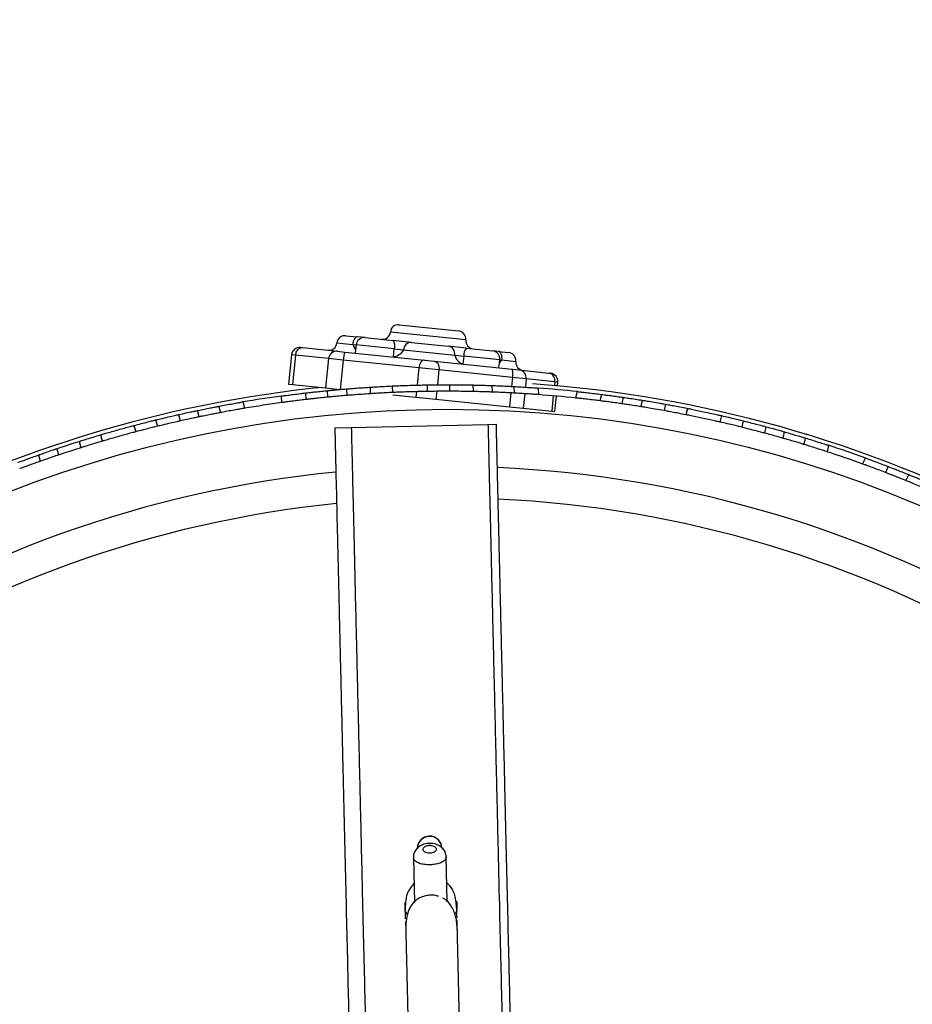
# Model space of a CAD drawing. Header units: millimetres. Extents: x 65 to 121, y 64 to 185.
# Tile 36 of 175: x 81.76 to 87.21, y 87.29 to 93.31. Entities that reach past the tile are written whole.
import ezdxf

# ---------------------------------------------------------------- set-up
doc = ezdxf.new("R2010")
doc.units = ezdxf.units.MM
doc.styles.add('SLDTEXTSTYLE0', font='TXT', dxfattribs={"width": 0.75})
doc.dimstyles.new('SLDDIMSTYLE2', dxfattribs={"dimtxt": 3.5, "dimasz": 3.302, "dimexe": 0, "dimexo": 0.0625, "dimgap": 0.875, "dimtad": 1, "dimlfac": 20, "dimrnd": 1e-09, "dimzin": 12, "dimdsep": 46, "dimtxsty": 'SLDTEXTSTYLE0', "dimsah": 1, "dimcen": 0.09, "dimadec": 0, "dimazin": 3, "dimtfac": 1, "dimtofl": 0, "dimtmove": 0, "dimatfit": 3, "dimfxl": 0, "dimfrac": 2, "dimtolj": 1, "dimtzin": 12, "dimarcsym": 0})

# ---------------------------------------------------------------- blocks, each defined once
blk = doc.blocks.new('_D_2')
at = {"color": 7, "linetype": 'Continuous', "lineweight": 18}
for p, q in [((85.6378, 104.0135), (117.2944, 104.0135)), ((116.2944, 104.0135), (116.2944, 64.0135)), ((85.6378, 64.0135), (117.2944, 64.0135))]:
    blk.add_line(p, q, dxfattribs=at)
for points in [[(116.2944, 104.0135), (115.7864, 100.7115), (116.8024, 100.7115)], [(116.2944, 64.0135), (116.8024, 67.3155), (115.7864, 67.3155)]]:
    blk.add_solid(points, dxfattribs=at)
at = {"color": 7, "linetype": 'Continuous', "lineweight": 18, "insert": (111.7827, 78.2428), "char_height": 3.5, "attachment_point": 1, "rotation": 90, "style": 'SLDTEXTSTYLE0'}
blk.add_mtext('800', dxfattribs=at)

msp = doc.modelspace()

# ---------------------------------------------------------------- linework, layer by layer
at = {"color": 7, "linetype": 'Continuous', "lineweight": 25}
for p, q in [((84.07686, 91.44569), (84.43828, 91.4085)), ((83.75057, 91.37873), (83.82021, 91.37156)), ((83.86745, 91.3667), (83.82021, 91.37156)), ((83.86745, 91.3667), (84.03647, 91.34931)), ((83.47313, 91.30674), (83.48474, 91.30555)), ((83.48474, 91.30555), (83.69932, 91.28347)), ((83.8126, 91.32208), (83.80748, 91.27234)), ((84.15029, 91.3376), (84.03647, 91.34931)), ((84.04103, 91.24888), (84.04609, 91.29806)), ((84.04609, 91.29806), (84.103, 91.2922)), ((84.15029, 91.3376), (84.37625, 91.31436)), ((84.48664, 91.303), (84.37625, 91.31436)), ((84.48664, 91.303), (84.64636, 91.28657)), ((83.41828, 91.26212), (83.39985, 91.08307)), ((83.4415, 91.25973), (83.42308, 91.08068)), ((83.64504, 91.23879), (83.4415, 91.25973)), ((83.64504, 91.23879), (83.62662, 91.05974)), ((83.73461, 91.22958), (83.64504, 91.23879)), ((83.69932, 91.28347), (83.7441, 91.27886)), ((83.7441, 91.27886), (84.23091, 91.22878)), ((84.103, 91.2922), (84.41515, 91.26009)), ((84.41515, 91.26009), (84.47034, 91.25441)), ((84.47034, 91.25441), (84.46528, 91.20523)), ((84.6828, 91.28282), (84.64636, 91.28657)), ((84.6828, 91.28282), (84.74409, 91.27651)), ((83.73461, 91.22958), (83.71619, 91.05052)), ((84.19639, 91.18207), (83.73461, 91.22958)), ((84.31908, 91.16945), (84.19639, 91.18207)), ((84.23091, 91.22878), (84.29225, 91.22247)), ((84.29225, 91.22247), (84.76613, 91.17372)), ((84.68587, 91.18197), (84.69098, 91.23171)), ((84.76859, 91.1232), (84.31908, 91.16945)), ((84.76613, 91.17372), (84.8081, 91.1694)), ((84.85252, 91.11456), (84.76859, 91.1232)), ((84.8081, 91.1694), (84.99145, 91.15054)), ((85.02645, 91.09667), (84.85252, 91.11456)), ((84.99145, 91.15054), (85.00107, 91.14955)), ((83.39985, 91.08307), (83.42308, 91.08068)), ((83.42308, 91.08068), (83.62662, 91.05974)), ((83.62662, 91.05974), (83.71619, 91.05052)), ((83.89771, 91.06412), (83.89895, 91.02412)), ((84.03409, 91.07152), (84.03533, 91.03154)), ((84.24639, 91.0781), (84.24763, 91.03811)), ((84.38296, 91.07915), (84.3842, 91.03915)), ((84.52677, 91.07757), (84.52801, 91.03754)), ((84.64586, 91.03415), (84.64462, 91.07422)), ((84.77999, 91.02802), (84.77875, 91.06815)), ((84.92937, 91.01834), (84.92812, 91.05855)), ((85.04338, 91.07226), (85.04569, 91.09469)), ((83.35487, 91.00999), (83.35612, 90.96965)), ((83.50336, 91.02873), (83.50461, 90.98854)), ((83.63686, 91.0431), (83.63811, 91.00297)), ((83.75428, 91.05364), (83.75552, 91.0136)), ((84.03703, 91.01751), (84.17797, 91.00301)), ((84.17797, 91.00301), (84.30066, 90.99039)), ((85.02727, 90.91564), (85.03692, 91.00951)), ((85.16275, 91.03757), (85.15433, 90.99821)), ((85.31141, 91.02023), (85.30301, 90.98093)), ((85.44448, 91.00227), (85.4361, 90.96306)), ((82.9855, 90.90919), (82.9747, 90.94779)), ((83.13282, 90.93563), (83.12203, 90.97423)), ((84.30066, 90.99039), (84.75017, 90.94414)), ((84.75017, 90.94414), (84.8341, 90.93551)), ((84.8341, 90.93551), (85.00803, 90.91762)), ((85.56101, 90.98438), (85.55263, 90.94522)), ((85.70277, 90.96023), (85.6944, 90.9211)), ((85.83696, 90.93478), (85.8286, 90.89566)), ((82.72779, 90.89661), (82.73858, 90.85803)), ((82.85379, 90.88305), (82.84301, 90.9216)), ((85.00803, 90.91762), (85.02727, 90.91564)), ((86.04467, 90.89036), (86.0363, 90.85124)), ((82.45544, 90.83002), (82.46621, 90.7915)), ((82.58779, 90.86373), (82.59857, 90.82519)), ((83.68265, 90.81486), (83.78329, 90.81725)), ((83.78329, 90.81725), (84.61857, 90.83701)), ((84.61857, 90.83701), (84.66966, 90.83822)), ((86.17752, 90.8587), (86.16915, 90.81956)), ((86.31677, 90.82275), (86.30839, 90.78358)), ((82.25088, 90.77283), (82.26165, 90.7343)), ((86.42203, 90.75219), (86.4304, 90.79134)), ((86.5508, 90.71413), (86.55918, 90.75333)), ((82.12024, 90.733), (82.13101, 90.69446)), ((86.69354, 90.66908), (86.70192, 90.70828)), ((81.872, 90.65019), (81.88279, 90.61158)), ((81.98349, 90.6885), (81.99427, 90.64993)), ((86.92471, 90.63173), (86.90707, 90.59543)), ((87.0649, 90.57931), (87.04733, 90.54315)), ((87.18979, 90.53), (87.17224, 90.49389)), ((84.16329, 88.19109), (84.16981, 87.91569)), ((84.36975, 87.92056), (84.36324, 88.19558)), ((84.11376, 87.86509), (84.11347, 87.86561)), ((84.1264, 87.84366), (84.11683, 87.85932))]:
    msp.add_line(p, q, dxfattribs=at)
at = {"color": 1, "linetype": 'Continuous', "lineweight": 25}
for p, q in [((84.02216, 91.40105), (84.022, 91.40107)), ((84.4829, 91.35365), (84.02216, 91.40105)), ((83.69572, 91.33411), (83.79192, 91.32421)), ((83.79192, 91.32421), (83.8126, 91.32208)), ((84.04609, 91.29806), (83.8126, 91.32208)), ((83.4415, 91.25973), (83.41828, 91.26212)), ((84.69098, 91.23171), (84.47034, 91.25441)), ((84.19639, 91.18207), (84.18557, 91.07682)), ((84.69098, 91.23171), (84.70405, 91.23037)), ((84.70405, 91.23037), (84.78871, 91.22166)), ((84.31908, 91.16945), (84.30976, 91.07887)), ((84.76859, 91.1232), (84.76301, 91.06898)), ((84.85252, 91.11456), (84.84733, 91.0641)), ((85.02645, 91.09667), (85.02411, 91.07396)), ((85.04569, 91.09469), (85.02645, 91.09667)), ((84.18144, 91.03669), (84.17797, 91.00301)), ((84.30564, 91.03883), (84.30066, 90.99039)), ((84.75891, 91.02914), (84.75017, 90.94414)), ((84.84323, 91.02426), (84.8341, 90.93551)), ((85.01766, 91.0112), (85.00803, 90.91762))]:
    msp.add_line(p, q, dxfattribs=at)
at = {"color": 7, "linetype": 'Continuous', "lineweight": 25, "flags": 128}
for points in [[(83.82021, 91.37156), (83.81559, 91.37107), (83.81096, 91.36869), (83.80648, 91.3645), (83.80233, 91.35868), (83.79867, 91.35144), (83.79564, 91.34306), (83.79337, 91.33387), (83.79192, 91.32421)], [(84.03647, 91.34931), (84.03925, 91.34806), (84.04172, 91.34495), (84.0438, 91.34009), (84.04539, 91.33367), (84.04645, 91.32595), (84.04693, 91.31721), (84.0468, 91.30779), (84.04609, 91.29806)], [(84.70405, 91.23037), (84.70454, 91.24012), (84.704, 91.24961), (84.70245, 91.25846), (84.69994, 91.26633), (84.69659, 91.27293), (84.6925, 91.27799), (84.68785, 91.28133), (84.6828, 91.28282)], [(84.23091, 91.22878), (84.22508, 91.22842), (84.21927, 91.22615), (84.21372, 91.22208), (84.20862, 91.21635), (84.20419, 91.20919), (84.20059, 91.20087), (84.19796, 91.19171), (84.19639, 91.18207)], [(84.29225, 91.22247), (84.29839, 91.22087), (84.30409, 91.21743), (84.30914, 91.21226), (84.31334, 91.20558), (84.31654, 91.19763), (84.31861, 91.18873), (84.31946, 91.17921), (84.31908, 91.16945)]]:
    msp.add_lwpolyline(points, dxfattribs=at)
at = {"color": 7, "linetype": 'Continuous', "lineweight": 25}
msp.add_circle((84.37246, 83.57916), 7.35, dxfattribs=at)
for centre, radius, start, end in [((84.07174, 91.39595), 0.05, 84.126023, 174.126023), ((83.74546, 91.32899), 0.05, 84.126023, 174.126023), ((83.86233, 91.31696), 0.05, 84.126023, 174.126023), ((83.97226, 91.40618), 0.05, 264.126023, 354.126023), ((84.43316, 91.35876), 0.05, 354.126023, 84.126023), ((83.46801, 91.257), 0.05, 84.126023, 174.126023), ((83.48684, 91.26025), 0.04535, 92.656003, 180.654399), ((83.64598, 91.33922), 0.05, 264.126023, 354.126023), ((84.14965, 91.29093), 0.04667, 89.21561, 178.440406), ((84.36836, 91.26763), 0.04739, 350.842737, 80.414733), ((84.53524, 91.25967), 0.06511, 138.277788, 184.62805), ((84.53264, 91.34853), 0.05, 174.126023, 264.126023), ((83.69452, 91.23399), 0.04971, 84.464524, 174.460571), ((83.88064, 91.22702), 0.14605, 159.208457, 178.997917), ((84.64125, 91.23683), 0.05, 354.126023, 84.126023), ((84.73898, 91.22677), 0.05, 354.126023, 84.126023), ((84.83845, 91.21654), 0.05, 174.126023, 264.126023), ((84.68256, 91.14433), 0.08859, 346.204128, 19.376406), ((84.80289, 91.11977), 0.0499, 354.015161, 84.01473), ((84.98139, 91.1057), 0.04595, 348.672254, 77.359076), ((84.99595, 91.09981), 0.05, 354.126023, 84.126023), ((84.37246, 83.57916), 7.52307, 95.893239, 116.415784), ((84.37246, 83.57916), 7.52307, 62.517804, 86.054498), ((84.37246, 83.57916), 7.5, 83.932162, 85.770656), ((84.37246, 83.57916), 7.5, 97.778316, 99.61681), ((84.37246, 83.57916), 7.46, 83.964474, 85.738345), ((84.37246, 83.57916), 7.46, 97.810628, 99.584499), ((84.37246, 83.57916), 7.5, 70.086009, 71.924503), ((84.37246, 83.57916), 7.46, 70.11832, 71.892191), ((84.37246, 83.57916), 7, 95.607833, 207.510882), ((84.37246, 83.57916), 7, 335.608272, 87.51161), ((84.37246, 83.57916), 6.80778, 95.728718, 207.401313), ((84.37246, 83.57916), 6.80778, 335.727508, 87.403456), ((84.26199, 88.24729), 0.075, 1.355663, 181.355663)]:
    msp.add_arc(centre, radius, start, end, dxfattribs=at)
at = {"color": 1, "linetype": 'Continuous', "lineweight": 25}
msp.add_arc((84.26204, 88.24512), 0.075, 2.077937, 180.988809, dxfattribs=at)
at = {"color": 7, "linetype": 'Continuous', "lineweight": 25}
for points, knots in [([(83.79192, 91.32421), (83.79197, 91.32412), (83.7974, 91.3155), (83.80456, 91.30314), (83.80834, 91.29345), (83.80938, 91.29079)], [0, 0, 0, 0, 0.0071503, 0.7271793, 1, 1, 1, 1]), ([(84.103, 91.2922), (84.10295, 91.29213), (84.09838, 91.28453), (84.08836, 91.27162), (84.07082, 91.25817), (84.05503, 91.25081), (84.04571, 91.24952), (84.04103, 91.24888)], [0, 0, 0, 0, 0.0037868, 0.3851143, 0.6583241, 0.8285563, 1, 1, 1, 1]), ([(84.41515, 91.26009), (84.41517, 91.26001), (84.41765, 91.25168), (84.42414, 91.23707), (84.438, 91.22039), (84.45178, 91.20999), (84.46077, 91.20682), (84.46528, 91.20523)], [0, 0, 0, 0, 0.0037868, 0.3851143, 0.6583241, 0.8285563, 1, 1, 1, 1]), ([(84.68893, 91.21179), (84.69355, 91.21789), (84.69821, 91.22406), (84.70398, 91.2303), (84.70405, 91.23037)], [0, 0, 0, 0, 0.9883835, 1, 1, 1, 1]), ([(83.75428, 91.05364), (83.76067, 91.05417), (83.77346, 91.05522), (83.81411, 91.05839), (83.8578, 91.06153), (83.88716, 91.06343), (83.89771, 91.06412)], [0, 0, 0, 0, 0.2807045, 0.561399, 0.8423319, 1, 1, 1, 1]), ([(83.89771, 91.06412), (83.90269, 91.06443), (83.91276, 91.06507), (83.94493, 91.06699), (83.9859, 91.06923), (84.01755, 91.07077), (84.03349, 91.07149), (84.03409, 91.07152)], [0, 0, 0, 0, 0.2434972, 0.4923405, 0.7412983, 0.9902922, 1, 1, 1, 1]), ([(84.03409, 91.07152), (84.03496, 91.07156), (84.04291, 91.07192), (84.06307, 91.0728), (84.1, 91.07424), (84.14154, 91.07564), (84.18293, 91.0768), (84.21946, 91.07762), (84.23854, 91.07797), (84.24597, 91.07809), (84.24639, 91.0781)], [0, 0, 0, 0, 0.01980437, 0.1815586, 0.34332798, 0.50508892, 0.66683099, 0.82857323, 0.9903344, 1, 1, 1, 1]), ([(84.24639, 91.0781), (84.24794, 91.07812), (84.26484, 91.07841), (84.29736, 91.07882), (84.33793, 91.07911), (84.36877, 91.07917), (84.37837, 91.07916), (84.38296, 91.07915)], [0, 0, 0, 0, 0.025152, 0.273982, 0.5228746, 0.7718202, 1, 1, 1, 1]), ([(84.38296, 91.07915), (84.39515, 91.07912), (84.42618, 91.07903), (84.47076, 91.07856), (84.50909, 91.07793), (84.52106, 91.07769), (84.52677, 91.07757)], [0, 0, 0, 0, 0.1818068, 0.4627615, 0.7437987, 1, 1, 1, 1]), ([(84.52677, 91.07757), (84.53434, 91.07741), (84.55768, 91.07691), (84.5933, 91.07594), (84.62565, 91.0749), (84.64233, 91.0743), (84.64398, 91.07424), (84.64462, 91.07422)], [0, 0, 0, 0, 0.1170788, 0.3607906, 0.6044823, 0.8478298, 1, 1, 1, 1]), ([(84.64001, 91.07438), (84.6485, 91.07407), (84.66969, 91.0733), (84.70409, 91.07185), (84.73817, 91.07026), (84.76377, 91.06895), (84.77695, 91.06824), (84.77825, 91.06817), (84.77875, 91.06815)], [0, 0, 0, 0, 0.1262864, 0.3153722, 0.5046484, 0.693762, 0.8823587, 1, 1, 1, 1]), ([(84.77844, 91.06816), (84.78546, 91.06778), (84.80695, 91.06659), (84.84332, 91.0644), (84.88204, 91.06185), (84.91113, 91.0598), (84.92608, 91.0587), (84.92756, 91.05859), (84.92812, 91.05855)], [0, 0, 0, 0, 0.0950173, 0.2910295, 0.4873254, 0.683336, 0.8785119, 1, 1, 1, 1]), ([(83.35662, 91.01004), (83.35619, 91.00999), (83.35471, 91.00978), (83.36737, 91.01152), (83.39288, 91.01493), (83.42944, 91.01967), (83.46823, 91.02449), (83.49318, 91.02743), (83.50368, 91.02867)], [0, 0, 0, 0, 0.0790585, 0.2729017, 0.4669885, 0.661959, 0.8578514, 1, 1, 1, 1]), ([(83.50446, 91.02876), (83.50478, 91.0288), (83.5055, 91.02888), (83.52159, 91.03075), (83.54819, 91.03375), (83.58292, 91.03751), (83.61555, 91.04089), (83.63481, 91.04279), (83.64145, 91.04345)], [0, 0, 0, 0, 0.1466261, 0.3344131, 0.5224777, 0.7111565, 0.9003255, 1, 1, 1, 1]), ([(83.64269, 91.00338), (83.6299, 91.0021), (83.60433, 90.99955), (83.56684, 90.99556), (83.53528, 90.99205), (83.51344, 90.98954), (83.50479, 90.98853), (83.50497, 90.98855), (83.50502, 90.98855)], [0, 0, 0, 0, 0.1893154, 0.3786269, 0.5679908, 0.757057, 0.9455282, 1, 1, 1, 1]), ([(83.75552, 91.0136), (83.73991, 91.01228), (83.70868, 91.00963), (83.67059, 91.00608), (83.64627, 91.00374), (83.63637, 91.00275), (83.63854, 91.00297), (83.63874, 91.00299)], [0, 0, 0, 0, 0.2439335, 0.4878715, 0.7316544, 0.9749727, 1, 1, 1, 1]), ([(83.63838, 91.04315), (83.63792, 91.0431), (83.63563, 91.04288), (83.64769, 91.04407), (83.67398, 91.04658), (83.71164, 91.05004), (83.74076, 91.0525), (83.75428, 91.05364)], [0, 0, 0, 0, 0.0600549, 0.3028573, 0.5457465, 0.7890753, 1, 1, 1, 1]), ([(83.89895, 91.02412), (83.88017, 91.02288), (83.84261, 91.0204), (83.79604, 91.01689), (83.76736, 91.01458), (83.75864, 91.01386), (83.75552, 91.0136)], [0, 0, 0, 0, 0.2810745, 0.5621479, 0.8432137, 1, 1, 1, 1]), ([(84.03533, 91.03154), (84.02896, 91.03124), (84.00723, 91.03024), (83.97087, 91.02838), (83.93296, 91.02623), (83.90899, 91.02475), (83.9017, 91.02429), (83.89895, 91.02412)], [0, 0, 0, 0, 0.1032262, 0.3519301, 0.6007039, 0.8495089, 1, 1, 1, 1]), ([(84.24763, 91.03811), (84.24437, 91.03806), (84.23365, 91.03787), (84.20776, 91.03737), (84.16899, 91.03642), (84.12692, 91.03516), (84.08674, 91.03372), (84.05488, 91.03241), (84.04119, 91.0318), (84.03533, 91.03154)], [0, 0, 0, 0, 0.0705008, 0.2321987, 0.3939057, 0.5555977, 0.7172741, 0.8789586, 1, 1, 1, 1]), ([(84.3842, 91.03915), (84.38301, 91.03915), (84.37772, 91.03916), (84.36001, 91.03917), (84.32507, 91.03904), (84.28549, 91.0387), (84.25885, 91.03829), (84.24763, 91.03811)], [0, 0, 0, 0, 0.0726266, 0.321274, 0.5699993, 0.8188246, 1, 1, 1, 1]), ([(84.52801, 91.03754), (84.52654, 91.03757), (84.51997, 91.0377), (84.49801, 91.03813), (84.45457, 91.03876), (84.4135, 91.03908), (84.38941, 91.03914), (84.3842, 91.03915)], [0, 0, 0, 0, 0.0804452, 0.3608784, 0.6415243, 0.9224797, 1, 1, 1, 1]), ([(84.64586, 91.03415), (84.64426, 91.03421), (84.64108, 91.03432), (84.61624, 91.0352), (84.5797, 91.03632), (84.54742, 91.03713), (84.52979, 91.0375), (84.52801, 91.03754)], [0, 0, 0, 0, 0.2429021, 0.4857939, 0.7289745, 0.9726375, 1, 1, 1, 1]), ([(84.77999, 91.02802), (84.77874, 91.02809), (84.77622, 91.02823), (84.75664, 91.02927), (84.72777, 91.03072), (84.69167, 91.03236), (84.66155, 91.03357), (84.6451, 91.03417), (84.64125, 91.03431)], [0, 0, 0, 0, 0.1879073, 0.3758026, 0.5640389, 0.7529001, 0.9421879, 1, 1, 1, 1]), ([(84.92937, 91.01834), (84.92795, 91.01845), (84.9251, 91.01866), (84.90295, 91.02029), (84.87028, 91.02256), (84.82937, 91.02519), (84.79781, 91.02704), (84.78155, 91.02793), (84.77968, 91.02804)], [0, 0, 0, 0, 0.1940761, 0.3881334, 0.5827226, 0.7783011, 0.9745785, 1, 1, 1, 1]), ([(85.30331, 90.98085), (85.29175, 90.98229), (85.26569, 90.98553), (85.22597, 90.99021), (85.18977, 90.99427), (85.16506, 90.99694), (85.15376, 90.99813), (85.15527, 90.99797), (85.15563, 90.99793)], [0, 0, 0, 0, 0.1564838, 0.3527347, 0.5491125, 0.7450054, 0.9399518, 1, 1, 1, 1]), ([(85.16426, 91.03724), (85.16432, 91.03724), (85.16446, 91.03722), (85.18124, 91.03543), (85.21033, 91.03224), (85.24908, 91.02779), (85.28462, 91.02351), (85.30535, 91.02091), (85.31171, 91.02011)], [0, 0, 0, 0, 0.1340835, 0.327829, 0.5220814, 0.717289, 0.9133274, 1, 1, 1, 1]), ([(85.31237, 91.02003), (85.31257, 91.02), (85.31309, 91.01994), (85.32766, 91.01809), (85.35334, 91.01476), (85.38741, 91.0102), (85.42092, 91.00554), (85.44125, 91.00261), (85.44901, 91.00149)], [0, 0, 0, 0, 0.1297604, 0.317439, 0.5054428, 0.6940534, 0.8831787, 1, 1, 1, 1]), ([(85.44619, 91.0019), (85.44625, 91.00189), (85.44639, 91.00187), (85.46506, 90.99916), (85.4974, 90.99434), (85.5322, 90.98898), (85.55438, 90.98544), (85.56101, 90.98438)], [0, 0, 0, 0, 0.1674294, 0.4100746, 0.6529995, 0.8964119, 1, 1, 1, 1]), ([(82.83851, 90.92062), (82.8511, 90.92323), (82.87626, 90.92845), (82.91322, 90.93586), (82.94439, 90.94196), (82.96597, 90.9461), (82.97454, 90.94773), (82.97435, 90.94769), (82.97431, 90.94768)], [0, 0, 0, 0, 0.1893089, 0.3786139, 0.5679707, 0.7570331, 0.9455068, 1, 1, 1, 1]), ([(82.9744, 90.9477), (82.98884, 90.95042), (83.01772, 90.95584), (83.05898, 90.96328), (83.09303, 90.96924), (83.1149, 90.97298), (83.12321, 90.97439), (83.12174, 90.97414), (83.1216, 90.97411)], [0, 0, 0, 0, 0.1963819, 0.3927612, 0.5891271, 0.7848934, 0.9796854, 1, 1, 1, 1]), ([(83.13113, 90.93516), (83.13156, 90.93523), (83.13303, 90.93548), (83.12043, 90.93335), (83.09507, 90.929), (83.05876, 90.92261), (83.0203, 90.91563), (82.9956, 90.91099), (82.98521, 90.90904)], [0, 0, 0, 0, 0.0790458, 0.2728733, 0.4669469, 0.6619138, 0.8578124, 1, 1, 1, 1]), ([(83.50492, 90.98854), (83.49033, 90.98681), (83.46115, 90.98334), (83.41955, 90.97808), (83.38528, 90.97357), (83.36329, 90.97059), (83.35494, 90.96944), (83.35643, 90.96964), (83.35657, 90.96966)], [0, 0, 0, 0, 0.1963931, 0.3927835, 0.5891604, 0.7849311, 0.9797169, 1, 1, 1, 1]), ([(85.44063, 90.96229), (85.42819, 90.96407), (85.40303, 90.96767), (85.36587, 90.97274), (85.33422, 90.97692), (85.31219, 90.97974), (85.30324, 90.98086), (85.3034, 90.98084), (85.30344, 90.98084)], [0, 0, 0, 0, 0.1852898, 0.3745511, 0.5639077, 0.7529751, 0.941451, 1, 1, 1, 1]), ([(85.55263, 90.94522), (85.54032, 90.94717), (85.51251, 90.95158), (85.47532, 90.95721), (85.4481, 90.96122), (85.43524, 90.96307), (85.43731, 90.96277), (85.4378, 90.9627)], [0, 0, 0, 0, 0.1935268, 0.4374443, 0.6812374, 0.9246035, 1, 1, 1, 1]), ([(85.6944, 90.9211), (85.67587, 90.92439), (85.63881, 90.93097), (85.59276, 90.9387), (85.56436, 90.94333), (85.55572, 90.94472), (85.55263, 90.94522)], [0, 0, 0, 0, 0.2810745, 0.5621479, 0.8432137, 1, 1, 1, 1]), ([(85.56101, 90.98438), (85.56734, 90.98337), (85.58, 90.98133), (85.62023, 90.97468), (85.66341, 90.96728), (85.69236, 90.96209), (85.70277, 90.96023)], [0, 0, 0, 0, 0.2807045, 0.561399, 0.8423319, 1, 1, 1, 1]), ([(85.70277, 90.96023), (85.70782, 90.95932), (85.71793, 90.9575), (85.7501, 90.95158), (85.79087, 90.94387), (85.82151, 90.93783), (85.83696, 90.93478)], [0, 0, 0, 0, 0.2489166, 0.4978297, 0.7468235, 1, 1, 1, 1]), ([(85.83696, 90.93478), (85.84495, 90.93319), (85.86092, 90.93), (85.89702, 90.92261), (85.9372, 90.91416), (85.97799, 90.90533), (86.01442, 90.89724), (86.03514, 90.89254), (86.04339, 90.89065), (86.04467, 90.89036)], [0, 0, 0, 0, 0.1617689, 0.3235378, 0.4853015, 0.6470458, 0.8087871, 0.9705464, 1, 1, 1, 1]), ([(82.58779, 90.86373), (82.60608, 90.86816), (82.64266, 90.87704), (82.68815, 90.88762), (82.7162, 90.894), (82.72474, 90.89592), (82.72779, 90.89661)], [0, 0, 0, 0, 0.2810724, 0.5621436, 0.8432075, 1, 1, 1, 1]), ([(82.72779, 90.89661), (82.74309, 90.90002), (82.77368, 90.90683), (82.81108, 90.91485), (82.83499, 90.91989), (82.84473, 90.92191), (82.8426, 90.92147), (82.8424, 90.92143)], [0, 0, 0, 0, 0.2439291, 0.4878626, 0.7316427, 0.9749632, 1, 1, 1, 1]), ([(82.85233, 90.88264), (82.85278, 90.88273), (82.85503, 90.8832), (82.84317, 90.88073), (82.81733, 90.87529), (82.78035, 90.86734), (82.75183, 90.86098), (82.73858, 90.85803)], [0, 0, 0, 0, 0.060049, 0.302844, 0.5457267, 0.7890538, 1, 1, 1, 1]), ([(82.98444, 90.90889), (82.98413, 90.90883), (82.98341, 90.9087), (82.9675, 90.90568), (82.94121, 90.9006), (82.90694, 90.89382), (82.87479, 90.8873), (82.85585, 90.88337), (82.84931, 90.88201)], [0, 0, 0, 0, 0.1466176, 0.3343953, 0.5224536, 0.7111328, 0.9003073, 1, 1, 1, 1]), ([(85.8286, 90.89566), (85.81341, 90.89866), (85.78303, 90.90464), (85.74235, 90.91233), (85.7098, 90.91832), (85.69956, 90.92017), (85.6944, 90.9211)], [0, 0, 0, 0, 0.2489881, 0.4979743, 0.7470011, 1, 1, 1, 1]), ([(86.0363, 90.85124), (86.02836, 90.85305), (86.01248, 90.85668), (85.97651, 90.8647), (85.9364, 90.87342), (85.89556, 90.88206), (85.85901, 90.88957), (85.83818, 90.89376), (85.82988, 90.89541), (85.8286, 90.89566)], [0, 0, 0, 0, 0.1617689, 0.3235379, 0.4853016, 0.6470457, 0.8087868, 0.9705461, 1, 1, 1, 1]), ([(86.04467, 90.89036), (86.05975, 90.88688), (86.08992, 90.87992), (86.13019, 90.8703), (86.16234, 90.86246), (86.17244, 90.85996), (86.17752, 90.8587)], [0, 0, 0, 0, 0.2489878, 0.4979738, 0.747, 1, 1, 1, 1]), ([(82.25088, 90.77283), (82.25869, 90.77513), (82.27432, 90.77972), (82.30972, 90.78996), (82.34922, 90.80115), (82.38945, 90.81229), (82.42546, 90.82206), (82.44599, 90.82752), (82.45418, 90.82969), (82.45544, 90.83002)], [0, 0, 0, 0, 0.1617689, 0.3235378, 0.4853015, 0.6470458, 0.8087871, 0.9705464, 1, 1, 1, 1]), ([(82.45544, 90.83002), (82.47041, 90.83395), (82.50036, 90.84181), (82.54049, 90.85201), (82.5726, 90.86), (82.5827, 90.86248), (82.58779, 90.86373)], [0, 0, 0, 0, 0.2489878, 0.4979738, 0.747, 1, 1, 1, 1]), ([(82.59857, 90.82519), (82.59358, 90.82396), (82.58362, 90.82152), (82.55187, 90.81362), (82.51165, 90.80341), (82.48144, 90.79549), (82.46621, 90.7915)], [0, 0, 0, 0, 0.24891608, 0.4978286, 0.74682269, 1, 1, 1, 1]), ([(82.73858, 90.85803), (82.73232, 90.85663), (82.71981, 90.85382), (82.68006, 90.8447), (82.63743, 90.83464), (82.60885, 90.82769), (82.59857, 90.82519)], [0, 0, 0, 0, 0.2807027, 0.5613952, 0.8423288, 1, 1, 1, 1]), ([(83.68265, 90.81486), (83.68452, 90.73595), (83.68838, 90.57251), (83.69379, 90.34415), (83.69864, 90.13926), (83.70282, 89.96252), (83.70677, 89.79554), (83.71071, 89.62923), (83.71633, 89.39147), (83.72355, 89.08638), (83.73221, 88.72063), (83.74052, 88.36955), (83.74841, 88.03591), (83.75579, 87.72418), (83.76253, 87.43936), (83.76853, 87.18605), (83.77369, 86.96764), (83.7783, 86.77298), (83.78221, 86.60794), (83.78536, 86.47474), (83.78775, 86.37357), (83.78959, 86.29603), (83.79075, 86.24691), (83.79152, 86.21427), (83.79202, 86.19312), (83.79247, 86.17442), (83.79275, 86.16254), (83.79287, 86.15716), (83.79288, 86.15694)], [0, 0, 0, 0, 0.0295873, 0.0612762, 0.0859805, 0.1071041, 0.1284609, 0.1497957, 0.1710353, 0.2204958, 0.2694311, 0.3180538, 0.3664796, 0.4145468, 0.4623854, 0.5100252, 0.5574372, 0.6048549, 0.661747, 0.7188246, 0.7761862, 0.8337809, 0.8919815, 0.9192472, 0.9463205, 0.9729124, 0.9988726, 1, 1, 1, 1]), ([(83.78329, 90.81725), (83.78427, 90.77583), (83.78661, 90.67697), (83.79058, 90.50931), (83.79539, 90.306), (83.8008, 90.07768), (83.80659, 89.83268), (83.81381, 89.52758), (83.82227, 89.17026), (83.83169, 88.77229), (83.84088, 88.38368), (83.84963, 88.0143), (83.85771, 87.67257), (83.86487, 87.37026), (83.87108, 87.10795), (83.87604, 86.8983), (83.87998, 86.73166), (83.88312, 86.59877), (83.88574, 86.48837), (83.88789, 86.39733), (83.88964, 86.32359), (83.89099, 86.26657), (83.89206, 86.22137), (83.89291, 86.18518), (83.89353, 86.15926), (83.89395, 86.14123), (83.89422, 86.12991), (83.89442, 86.12154), (83.89446, 86.11989), (83.89447, 86.11916)], [0, 0, 0, 0, 0.0123183, 0.0294012, 0.0499586, 0.0731032, 0.0979913, 0.1240645, 0.166215, 0.2086568, 0.2505243, 0.2943256, 0.3368311, 0.37854, 0.4202047, 0.462934, 0.5003557, 0.5402384, 0.5833863, 0.6303414, 0.6815235, 0.7369993, 0.7889602, 0.842806, 0.8967267, 0.9271905, 0.9555843, 0.9804967, 1, 1, 1, 1]), ([(84.61857, 90.83701), (84.61955, 90.7956), (84.62189, 90.69674), (84.62586, 90.52908), (84.63067, 90.32577), (84.63608, 90.09745), (84.64187, 89.85245), (84.64909, 89.54735), (84.65755, 89.19002), (84.66697, 88.79206), (84.67616, 88.40345), (84.68491, 88.03407), (84.69299, 87.69234), (84.70015, 87.39002), (84.70636, 87.12771), (84.71132, 86.91807), (84.71526, 86.75143), (84.71841, 86.61853), (84.72102, 86.50814), (84.72317, 86.4171), (84.72492, 86.34336), (84.72627, 86.28634), (84.72734, 86.24113), (84.72819, 86.20495), (84.72881, 86.17903), (84.72923, 86.161), (84.7295, 86.14968), (84.7297, 86.14131), (84.72974, 86.13966), (84.72976, 86.13893)], [0, 0, 0, 0, 0.0123183, 0.0294012, 0.0499586, 0.0731032, 0.0979913, 0.1240645, 0.166215, 0.2086568, 0.2505243, 0.2943256, 0.3368311, 0.37854, 0.4202047, 0.462934, 0.5003557, 0.5402384, 0.5833863, 0.6303414, 0.6815235, 0.7369993, 0.7889602, 0.842806, 0.8967267, 0.9271905, 0.9555843, 0.9804967, 1, 1, 1, 1]), ([(84.78247, 86.07148), (84.78245, 86.07235), (84.7824, 86.07422), (84.7822, 86.08269), (84.78197, 86.09264), (84.78171, 86.10347), (84.78146, 86.11402), (84.78123, 86.12382), (84.78101, 86.133), (84.7808, 86.14211), (84.78011, 86.17121), (84.77907, 86.21489), (84.77725, 86.2918), (84.77559, 86.36193), (84.77342, 86.45363), (84.77057, 86.57419), (84.767, 86.72491), (84.76274, 86.90502), (84.75789, 87.10994), (84.75218, 87.35147), (84.74566, 87.6269), (84.73844, 87.9319), (84.73064, 88.26146), (84.72238, 88.61043), (84.71375, 88.97526), (84.70682, 89.26818), (84.7018, 89.48031), (84.69881, 89.60661), (84.69586, 89.73118), (84.69283, 89.85933), (84.68985, 89.98532), (84.68674, 90.11651), (84.68352, 90.25276), (84.67997, 90.40264), (84.6763, 90.5575), (84.67285, 90.7034), (84.67065, 90.79633), (84.66966, 90.83822)], [0, 0, 0, 0, 0.0215783, 0.0463268, 0.071142, 0.0942899, 0.1148911, 0.1321966, 0.1469182, 0.1614477, 0.1760274, 0.2796253, 0.3259522, 0.3719131, 0.4175213, 0.4629676, 0.5081797, 0.5458311, 0.5834903, 0.6212288, 0.6591636, 0.6972529, 0.7356058, 0.77418, 0.8129321, 0.8520299, 0.8650477, 0.8778688, 0.8904498, 0.9027347, 0.9164586, 0.928216, 0.941906, 0.9569932, 0.9726541, 0.987673, 1, 1, 1, 1]), ([(86.16915, 90.81956), (86.16417, 90.8208), (86.15421, 90.82327), (86.12243, 90.83103), (86.08207, 90.84068), (86.05164, 90.8477), (86.0363, 90.85124)], [0, 0, 0, 0, 0.24891608, 0.4978286, 0.74682269, 1, 1, 1, 1]), ([(86.30839, 90.78358), (86.3022, 90.78525), (86.28981, 90.78857), (86.25038, 90.79897), (86.20796, 90.80988), (86.17942, 90.817), (86.16915, 90.81956)], [0, 0, 0, 0, 0.2807027, 0.5613952, 0.8423288, 1, 1, 1, 1]), ([(86.17752, 90.8587), (86.19578, 90.85413), (86.23229, 90.84498), (86.27749, 90.83321), (86.3053, 90.82583), (86.31374, 90.82356), (86.31677, 90.82275)], [0, 0, 0, 0, 0.2810724, 0.5621436, 0.8432075, 1, 1, 1, 1]), ([(86.31677, 90.82275), (86.3319, 90.81866), (86.36215, 90.81048), (86.399, 90.8002), (86.4225, 90.79355), (86.43207, 90.79082), (86.42998, 90.79141), (86.42978, 90.79147)], [0, 0, 0, 0, 0.2439291, 0.4878626, 0.7316427, 0.9749632, 1, 1, 1, 1]), ([(82.12024, 90.733), (82.12513, 90.73454), (82.13492, 90.73762), (82.16616, 90.74733), (82.20585, 90.75946), (82.23579, 90.76835), (82.25088, 90.77283)], [0, 0, 0, 0, 0.2489166, 0.4978297, 0.7468235, 1, 1, 1, 1]), ([(82.46621, 90.7915), (82.45834, 90.78941), (82.4426, 90.78524), (82.40702, 90.77563), (82.36744, 90.76471), (82.32727, 90.75337), (82.29141, 90.74304), (82.27103, 90.73707), (82.26291, 90.73467), (82.26165, 90.7343)], [0, 0, 0, 0, 0.1617689, 0.3235379, 0.4853016, 0.6470457, 0.8087868, 0.9705461, 1, 1, 1, 1]), ([(86.42055, 90.75251), (86.42099, 90.75238), (86.4232, 90.75175), (86.41155, 90.75508), (86.38614, 90.76226), (86.3497, 90.77241), (86.32149, 90.78004), (86.30839, 90.78358)], [0, 0, 0, 0, 0.060049, 0.302844, 0.5457267, 0.7890538, 1, 1, 1, 1]), ([(86.54973, 90.71436), (86.54942, 90.71445), (86.54872, 90.71467), (86.53323, 90.71938), (86.5076, 90.7271), (86.4741, 90.73703), (86.4426, 90.7462), (86.424, 90.75152), (86.41758, 90.75335)], [0, 0, 0, 0, 0.1466176, 0.3343953, 0.5224536, 0.7111328, 0.9003073, 1, 1, 1, 1]), ([(86.42596, 90.79256), (86.43832, 90.78902), (86.46303, 90.78195), (86.4992, 90.77133), (86.52963, 90.76225), (86.55067, 90.75589), (86.559, 90.75335), (86.55882, 90.7534), (86.55878, 90.75342)], [0, 0, 0, 0, 0.1893089, 0.3786139, 0.5679707, 0.7570331, 0.9455068, 1, 1, 1, 1]), ([(86.55888, 90.75339), (86.57292, 90.74908), (86.60101, 90.74047), (86.641, 90.72788), (86.67393, 90.71733), (86.69503, 90.71048), (86.70304, 90.70786), (86.70162, 90.70833), (86.70148, 90.70837)], [0, 0, 0, 0, 0.1963819, 0.3927612, 0.5891271, 0.7848934, 0.9796854, 1, 1, 1, 1]), ([(81.98349, 90.6885), (81.98957, 90.69055), (82.00173, 90.69463), (82.04044, 90.70744), (82.08211, 90.72094), (82.11016, 90.72981), (82.12024, 90.733)], [0, 0, 0, 0, 0.2807045, 0.561399, 0.8423319, 1, 1, 1, 1]), ([(82.13101, 90.69446), (82.11308, 90.68876), (82.0772, 90.67737), (82.03283, 90.66281), (82.00553, 90.65372), (81.99724, 90.65093), (81.99427, 90.64993)], [0, 0, 0, 0, 0.2810745, 0.5621479, 0.8432137, 1, 1, 1, 1]), ([(82.26165, 90.7343), (82.24681, 90.7299), (82.21713, 90.72108), (82.17754, 90.70898), (82.14593, 90.69916), (82.13601, 90.69603), (82.13101, 90.69446)], [0, 0, 0, 0, 0.2489881, 0.4979743, 0.7470011, 1, 1, 1, 1]), ([(86.69182, 90.66944), (86.69223, 90.66931), (86.69365, 90.66884), (86.68151, 90.67282), (86.65703, 90.68076), (86.62191, 90.69197), (86.58461, 90.70366), (86.56058, 90.71103), (86.55048, 90.71413)], [0, 0, 0, 0, 0.0790458, 0.2728733, 0.4669469, 0.6619138, 0.8578124, 1, 1, 1, 1]), ([(81.74676, 90.60452), (81.74696, 90.60459), (81.74744, 90.60477), (81.7612, 90.60991), (81.78549, 90.6189), (81.81778, 90.63069), (81.84961, 90.64214), (81.86898, 90.64899), (81.87637, 90.65161)], [0, 0, 0, 0, 0.1297604, 0.317439, 0.5054428, 0.6940534, 0.8831787, 1, 1, 1, 1]), ([(81.87368, 90.65066), (81.87373, 90.65068), (81.87387, 90.65072), (81.89166, 90.657), (81.92254, 90.66777), (81.95584, 90.67919), (81.97713, 90.68636), (81.98349, 90.6885)], [0, 0, 0, 0, 0.1674294, 0.4100746, 0.6529995, 0.8964119, 1, 1, 1, 1]), ([(81.99427, 90.64993), (81.98247, 90.64594), (81.95579, 90.63692), (81.92024, 90.62462), (81.89428, 90.61552), (81.88203, 90.61118), (81.88401, 90.61188), (81.88447, 90.61205)], [0, 0, 0, 0, 0.1935268, 0.4374443, 0.6812374, 0.9246035, 1, 1, 1, 1]), ([(81.88717, 90.613), (81.87532, 90.60879), (81.85137, 90.60029), (81.81611, 90.58752), (81.78614, 90.5765), (81.76532, 90.56876), (81.75688, 90.5656), (81.75703, 90.56566), (81.75707, 90.56567)], [0, 0, 0, 0, 0.1852898, 0.3745511, 0.5639077, 0.7529751, 0.941451, 1, 1, 1, 1]), ([(87.0476, 90.54301), (87.03388, 90.54825), (87.00643, 90.55874), (86.96715, 90.57341), (86.93471, 90.58535), (86.91385, 90.59293), (86.90593, 90.59579), (86.90734, 90.59528), (86.90747, 90.59523)], [0, 0, 0, 0, 0.1963931, 0.3927835, 0.5891604, 0.7849311, 0.9797169, 1, 1, 1, 1]), ([(86.92628, 90.63096), (86.92588, 90.63111), (86.92447, 90.63162), (86.93649, 90.62727), (86.96066, 90.61844), (86.99524, 90.60565), (87.03182, 90.59189), (87.05529, 90.5829), (87.06515, 90.57912)], [0, 0, 0, 0, 0.0790585, 0.2729017, 0.4669885, 0.661959, 0.8578514, 1, 1, 1, 1]), ([(87.06589, 90.57883), (87.06619, 90.57872), (87.06686, 90.57846), (87.08198, 90.57263), (87.10693, 90.56293), (87.13943, 90.55012), (87.16989, 90.53795), (87.18782, 90.53068), (87.19401, 90.52817)], [0, 0, 0, 0, 0.1466261, 0.3344131, 0.5224777, 0.7111565, 0.9003255, 1, 1, 1, 1]), ([(87.17649, 90.49212), (87.16457, 90.49693), (87.14074, 90.50656), (87.10569, 90.52044), (87.07611, 90.53201), (87.05562, 90.53993), (87.04748, 90.54306), (87.04766, 90.54299), (87.0477, 90.54297)], [0, 0, 0, 0, 0.1893154, 0.3786269, 0.5679908, 0.757057, 0.9455282, 1, 1, 1, 1]), ([(87.19115, 90.52934), (87.19073, 90.52951), (87.1886, 90.53037), (87.19982, 90.52582), (87.22427, 90.51583), (87.25923, 90.50139), (87.28615, 90.49004), (87.29866, 90.48476)], [0, 0, 0, 0, 0.0600549, 0.3028573, 0.5457465, 0.7890753, 1, 1, 1, 1]), ([(87.28115, 90.44874), (87.26671, 90.45482), (87.23782, 90.46698), (87.20245, 90.48155), (87.17983, 90.49077), (87.1706, 90.4945), (87.17262, 90.49369), (87.17281, 90.49361)], [0, 0, 0, 0, 0.2439335, 0.4878715, 0.7316544, 0.9749727, 1, 1, 1, 1]), ([(84.36317, 88.19577), (84.36184, 88.20549), (84.3593, 88.22412), (84.3432, 88.24733), (84.32117, 88.26468), (84.29175, 88.27608), (84.25536, 88.2791), (84.21871, 88.27097), (84.18917, 88.25296), (84.17079, 88.22856), (84.1623, 88.20657), (84.16416, 88.19416), (84.16462, 88.19113)], [0, 0, 0, 0, 0.1011521, 0.1939652, 0.2872409, 0.393008, 0.5163273, 0.6488472, 0.7671156, 0.8697406, 0.9681177, 1, 1, 1, 1]), ([(84.26269, 88.21758), (84.26578, 88.21779), (84.27322, 88.21827), (84.28423, 88.22147), (84.2941, 88.22703), (84.30063, 88.23433), (84.3029, 88.24259), (84.30044, 88.25085), (84.29344, 88.25805), (84.28282, 88.2633), (84.27155, 88.26568), (84.25987, 88.26613), (84.24826, 88.26469), (84.23653, 88.26053), (84.22757, 88.25433), (84.22238, 88.24669), (84.22161, 88.23839), (84.22552, 88.23037), (84.23377, 88.22362), (84.24531, 88.21906), (84.2556, 88.21754), (84.26139, 88.21758), (84.26269, 88.21758)], [0, 0, 0, 0, 0.0366039, 0.0880465, 0.1402646, 0.1939436, 0.2489685, 0.3045854, 0.3598846, 0.4142555, 0.4675585, 0.5000653, 0.5523939, 0.6047096, 0.6574007, 0.7109853, 0.765609, 0.8210435, 0.8766151, 0.9313689, 0.9846006, 1, 1, 1, 1]), ([(84.1691, 88.04014), (84.15207, 88.01721), (84.11229, 87.96368), (84.11304, 87.90128), (84.11347, 87.86561)], [0, 0, 0, 0, 0.4283259, 1, 1, 1, 1]), ([(84.42839, 87.87307), (84.42618, 87.89911), (84.42198, 87.94878), (84.40026, 88.00735), (84.3745, 88.02917), (84.36703, 88.03551)], [0, 0, 0, 0, 0.438897, 0.8371253, 1, 1, 1, 1]), ([(84.31627, 87.95449), (84.30795, 87.95679), (84.29149, 87.96134), (84.26615, 87.96183), (84.24594, 87.95939), (84.23052, 87.95598), (84.21511, 87.95087), (84.19282, 87.9406), (84.16686, 87.92135), (84.14236, 87.88991), (84.12522, 87.84858), (84.11632, 87.79807), (84.11637, 87.76204), (84.11639, 87.74236)], [0, 0, 0, 0, 0.0577081, 0.1143109, 0.1407184, 0.167779, 0.1988772, 0.2354806, 0.327831, 0.4481384, 0.5981196, 0.7805568, 1, 1, 1, 1]), ([(84.4313, 87.74981), (84.42977, 87.77718), (84.42694, 87.8277), (84.39641, 87.8957), (84.36807, 87.93153), (84.34357, 87.94264), (84.34185, 87.94342)], [0, 0, 0, 0, 0.38494552, 0.71081712, 0.97970053, 1, 1, 1, 1]), ([(84.11465, 87.81575), (84.11423, 87.83364), (84.11335, 87.87103), (84.11261, 87.9021), (84.1122, 87.91946), (84.11229, 87.91549), (84.11231, 87.91501)], [0, 0, 0, 0, 0.3059789, 0.6395627, 0.9564775, 1, 1, 1, 1]), ([(84.42957, 87.82318), (84.42878, 87.84588), (84.42725, 87.89), (84.43039, 87.86362), (84.41689, 87.84687), (84.41522, 87.84479)], [0, 0, 0, 0, 0.4813342, 0.935681, 1, 1, 1, 1]), ([(84.42722, 87.92247), (84.42721, 87.92294), (84.42711, 87.92688), (84.42749, 87.91076), (84.42808, 87.88584), (84.42839, 87.87307)], [0, 0, 0, 0, 0.0627107, 0.5193464, 1, 1, 1, 1]), ([(84.11507, 87.79826), (84.11506, 87.79877), (84.11502, 87.80041), (84.1153, 87.78852), (84.11589, 87.76371), (84.11697, 87.7181), (84.11874, 87.6433), (84.12126, 87.53667), (84.12373, 87.43215), (84.12596, 87.33814), (84.12793, 87.25491), (84.12997, 87.16871), (84.13244, 87.06435), (84.13552, 86.93391), (84.13901, 86.7866), (84.1425, 86.6389), (84.14498, 86.53441), (84.14631, 86.47803), (84.1469, 86.45324), (84.14689, 86.45344), (84.14689, 86.45352)], [0, 0, 0, 0, 0.0249033, 0.0794614, 0.1279705, 0.1715509, 0.2474353, 0.3125915, 0.3690663, 0.4170823, 0.4562594, 0.4930351, 0.5443196, 0.6103394, 0.6889753, 0.7766955, 0.8693699, 0.9170611, 0.9660009, 1, 1, 1, 1]), ([(84.46181, 86.46065), (84.46182, 86.46016), (84.46186, 86.45875), (84.46148, 86.47466), (84.46056, 86.51352), (84.4588, 86.58792), (84.45628, 86.69444), (84.4538, 86.79932), (84.45165, 86.89012), (84.44974, 86.97075), (84.44776, 87.05421), (84.44537, 87.15546), (84.44248, 87.27756), (84.4392, 87.41611), (84.4364, 87.53428), (84.43429, 87.62364), (84.4328, 87.68674), (84.43152, 87.74082), (84.43056, 87.78133), (84.43, 87.80486), (84.42999, 87.80542), (84.42998, 87.80568)], [0, 0, 0, 0, 0.0223686, 0.0651727, 0.1060635, 0.1831814, 0.2534494, 0.3142492, 0.3630131, 0.3989961, 0.438789, 0.4889282, 0.5490347, 0.6184132, 0.6963194, 0.7387323, 0.7839616, 0.8329193, 0.8869171, 0.9475968, 1, 1, 1, 1])]:
    msp.add_open_spline(points, degree=3, knots=knots, dxfattribs=at)
at = {"color": 1, "linetype": 'Continuous', "lineweight": 25}
for points, knots in [([(84.26436, 88.1469), (84.26111, 88.14687), (84.2467, 88.14672), (84.23235, 88.14818), (84.21171, 88.15196), (84.19207, 88.15753), (84.1723, 88.17028), (84.16292, 88.18189), (84.16412, 88.18869), (84.16434, 88.18991)], [0, 0, 0, 0, 0.0631889, 0.280454, 0.2812009, 0.5039005, 0.7282607, 0.9512369, 1, 1, 1, 1]), ([(84.36324, 88.19531), (84.36324, 88.19531), (84.36522, 88.18989), (84.35854, 88.17892), (84.34319, 88.16484), (84.31809, 88.1543), (84.29064, 88.14832), (84.27209, 88.14732), (84.26436, 88.1469)], [0, 0, 0, 0, 0.0000241, 0.2191534, 0.433418, 0.6431705, 0.851321, 1, 1, 1, 1])]:
    msp.add_open_spline(points, degree=3, knots=knots, dxfattribs=at)

# ---------------------------------------------------------------- dimensions: what is measured, and where the dimension line sits
at = {"color": 7, "linetype": 'Continuous', "lineweight": 18}
dim = msp.add_linear_dim(base=(116.29442, 64.01348), p1=(84.6378, 104.01348), p2=(84.6378, 64.01348), angle=90, dimstyle='SLDDIMSTYLE2', dxfattribs=at)
dim.commit()
dim.dimension.update_dxf_attribs({"geometry": '_D_2', "text_midpoint": (116.29442, 82.12194), "dimtype": 160})

doc.saveas('drawing.dxf')
